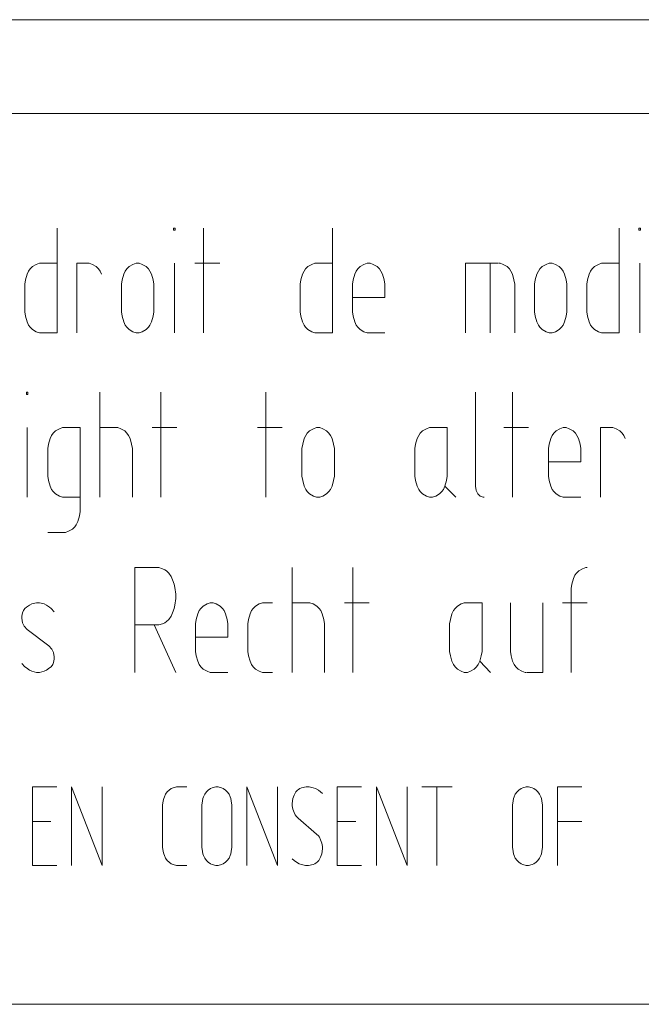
# Model space of a CAD drawing. Header units: millimetres. Extents: x 3 to 207, y 3 to 294.
# Tile 3 of 61: x 29 to 40, y 3 to 22. Entities that reach past the tile are written whole.
import ezdxf

# ---------------------------------------------------------------- set-up
doc = ezdxf.new("R2010")
doc.units = ezdxf.units.MM
doc.layers.add('1', color=7, linetype='CONTINUOUS', true_color=0xffffff)

msp = doc.modelspace()

# ---------------------------------------------------------------- linework, layer by layer
at = {"layer": '1', "color": 172, "linetype": 'Continuous', "lineweight": 18}
for p, q in [((5.014844, 21.793278), (30.014847, 21.793278)), ((30.014847, 21.793278), (59.014843, 21.793278))]:
    msp.add_line(p, q, dxfattribs=at)
at = {"layer": '1', "color": 7, "linetype": 'Continuous', "lineweight": 18}
for p, q in [((3, 20.000221), (207, 20.000221)), ((105, 3), (3, 3))]:
    msp.add_line(p, q, dxfattribs=at)
at = {"layer": '1', "color": 7, "linetype": 'Continuous', "lineweight": 13}
for p, q in [((29.292652, 15.817265), (29.292652, 17.817265)), ((31.517181, 17.77516), (31.517181, 17.817265)), ((31.517181, 17.817265), (31.546654, 17.817265)), ((31.546654, 17.77516), (31.517181, 17.77516)), ((31.546654, 17.817265), (31.546654, 17.77516)), ((32.086758, 15.817265), (32.086758, 17.817265)), ((34.552235, 15.817265), (34.552235, 17.817265)), ((40.023285, 15.817265), (40.023285, 17.817265)), ((40.401283, 17.77516), (40.401283, 17.817265)), ((40.401283, 17.817265), (40.430759, 17.817265)), ((40.430759, 17.77516), (40.401283, 17.77516)), ((40.430759, 17.817265), (40.430759, 17.77516)), ((28.89476, 17.122528), (28.821074, 17.080421)), ((28.953707, 17.143581), (28.89476, 17.122528)), ((28.983181, 17.143581), (28.953707, 17.143581)), ((29.292652, 17.143581), (28.983181, 17.143581)), ((29.670652, 15.817265), (29.670652, 17.143581)), ((29.670652, 17.143581), (29.876968, 17.143581)), ((29.876968, 17.143581), (29.906441, 17.143581)), ((29.906441, 17.143581), (29.965389, 17.122528)), ((29.965389, 17.122528), (30.039074, 17.080421)), ((30.741285, 17.122528), (30.667599, 17.080421)), ((30.800232, 17.143581), (30.741285, 17.122528)), ((30.829706, 17.143581), (30.800232, 17.143581)), ((30.859179, 17.143581), (30.829706, 17.143581)), ((30.918127, 17.122528), (30.859179, 17.143581)), ((30.991812, 17.080421), (30.918127, 17.122528)), ((31.531916, 15.817265), (31.531916, 17.143581)), ((32.396233, 17.143581), (31.924654, 17.143581)), ((34.154339, 17.122528), (34.08065, 17.080421)), ((34.213284, 17.143581), (34.154339, 17.122528)), ((34.24276, 17.143581), (34.213284, 17.143581)), ((34.552235, 17.143581), (34.24276, 17.143581)), ((35.151283, 17.122528), (35.077602, 17.080421)), ((35.210232, 17.143581), (35.151283, 17.122528)), ((35.239704, 17.143581), (35.210232, 17.143581)), ((35.26918, 17.143581), (35.239704, 17.143581)), ((35.328125, 17.122528), (35.26918, 17.143581)), ((35.401814, 17.080421), (35.328125, 17.122528)), ((37.705181, 17.143581), (37.086235, 17.143581)), ((37.086235, 17.143581), (37.086235, 15.817265)), ((37.557812, 17.143581), (37.557812, 15.817265)), ((37.74939, 17.143581), (37.719917, 17.143581)), ((37.808338, 17.122528), (37.74939, 17.143581)), ((37.882023, 17.080421), (37.808338, 17.122528)), ((38.628441, 17.122528), (38.55476, 17.080421)), ((38.687389, 17.143581), (38.628441, 17.122528)), ((38.716862, 17.143581), (38.687389, 17.143581)), ((38.746338, 17.143581), (38.716862, 17.143581)), ((38.805283, 17.122528), (38.746338, 17.143581)), ((38.878971, 17.080421), (38.805283, 17.122528)), ((39.625393, 17.122528), (39.551704, 17.080421)), ((39.684338, 17.143581), (39.625393, 17.122528)), ((39.713814, 17.143581), (39.684338, 17.143581)), ((40.023285, 17.143581), (39.713814, 17.143581)), ((40.416023, 15.817265), (40.416023, 17.143581)), ((28.717916, 16.933054), (28.688444, 16.827791)), ((28.747391, 16.996212), (28.717916, 16.933054)), ((28.776865, 17.038317), (28.747391, 16.996212)), ((28.821074, 17.080421), (28.776865, 17.038317)), ((30.039074, 17.080421), (30.083284, 17.038317)), ((30.083284, 17.038317), (30.112761, 16.996212)), ((30.112761, 16.996212), (30.142233, 16.933054)), ((30.564444, 16.933054), (30.534969, 16.827791)), ((30.593916, 16.996212), (30.564444, 16.933054)), ((30.62339, 17.038317), (30.593916, 16.996212)), ((30.667599, 17.080421), (30.62339, 17.038317)), ((31.036022, 17.038317), (30.991812, 17.080421)), ((31.065495, 16.996212), (31.036022, 17.038317)), ((31.094969, 16.933054), (31.065495, 16.996212)), ((31.124443, 16.827791), (31.094969, 16.933054)), ((33.977497, 16.933054), (33.948021, 16.827791)), ((34.006969, 16.996212), (33.977497, 16.933054)), ((34.036442, 17.038317), (34.006969, 16.996212)), ((34.08065, 17.080421), (34.036442, 17.038317)), ((34.974442, 16.933054), (34.944969, 16.827791)), ((35.003918, 16.996212), (34.974442, 16.933054)), ((35.03339, 17.038317), (35.003918, 16.996212)), ((35.077602, 17.080421), (35.03339, 17.038317)), ((35.446022, 17.038317), (35.401814, 17.080421)), ((35.475494, 16.996212), (35.446022, 17.038317)), ((35.504967, 16.933054), (35.475494, 16.996212)), ((35.534443, 16.827791), (35.504967, 16.933054)), ((37.926231, 17.038317), (37.882023, 17.080421)), ((37.955704, 16.996212), (37.926231, 17.038317)), ((37.98518, 16.933054), (37.955704, 16.996212)), ((38.014652, 16.827791), (37.98518, 16.933054)), ((38.451599, 16.933054), (38.422127, 16.827791)), ((38.481075, 16.996212), (38.451599, 16.933054)), ((38.510548, 17.038317), (38.481075, 16.996212)), ((38.55476, 17.080421), (38.510548, 17.038317)), ((38.92318, 17.038317), (38.878971, 17.080421)), ((38.952656, 16.996212), (38.92318, 17.038317)), ((38.982128, 16.933054), (38.952656, 16.996212)), ((39.0116, 16.827791), (38.982128, 16.933054)), ((39.448551, 16.933054), (39.419075, 16.827791)), ((39.478024, 16.996212), (39.448551, 16.933054)), ((39.507496, 17.038317), (39.478024, 16.996212)), ((39.551704, 17.080421), (39.507496, 17.038317)), ((28.688444, 16.827791), (28.673706, 16.74358)), ((28.673706, 16.74358), (28.673706, 16.701475)), ((30.534969, 16.827791), (30.520231, 16.74358)), ((30.520231, 16.74358), (30.520231, 16.701475)), ((31.139181, 16.74358), (31.124443, 16.827791)), ((31.139181, 16.701475), (31.139181, 16.74358)), ((33.948021, 16.827791), (33.933285, 16.74358)), ((33.933285, 16.74358), (33.933285, 16.701475)), ((34.944969, 16.827791), (34.930233, 16.74358)), ((34.930233, 16.74358), (34.930233, 16.701475)), ((35.549179, 16.74358), (35.534443, 16.827791)), ((35.549179, 16.701475), (35.549179, 16.74358)), ((38.029392, 16.74358), (38.014652, 16.827791)), ((38.029392, 16.701475), (38.029392, 16.74358)), ((38.422127, 16.827791), (38.407391, 16.74358)), ((38.407391, 16.74358), (38.407391, 16.701475)), ((39.026337, 16.74358), (39.0116, 16.827791)), ((39.026337, 16.701475), (39.026337, 16.74358)), ((39.419075, 16.827791), (39.404339, 16.74358)), ((39.404339, 16.74358), (39.404339, 16.701475)), ((28.673706, 16.701475), (28.673706, 16.259369)), ((30.520231, 16.701475), (30.520231, 16.259369)), ((31.139181, 16.259369), (31.139181, 16.701475)), ((33.933285, 16.701475), (33.933285, 16.259369)), ((34.930233, 16.701475), (34.930233, 16.259369)), ((35.549179, 16.49095), (35.549179, 16.701475)), ((38.029392, 15.817265), (38.029392, 16.701475)), ((38.407391, 16.701475), (38.407391, 16.259369)), ((39.026337, 16.259369), (39.026337, 16.701475)), ((39.404339, 16.701475), (39.404339, 16.259369)), ((34.930233, 16.49095), (35.549179, 16.49095)), ((28.673706, 16.259369), (28.673706, 16.217264)), ((28.673706, 16.217264), (28.688444, 16.133055)), ((30.520231, 16.259369), (30.520231, 16.217264)), ((30.520231, 16.217264), (30.534969, 16.133055)), ((31.124443, 16.133055), (31.139181, 16.217264)), ((31.139181, 16.217264), (31.139181, 16.259369)), ((33.933285, 16.259369), (33.933285, 16.217264)), ((33.933285, 16.217264), (33.948021, 16.133055)), ((34.930233, 16.259369), (34.930233, 16.217264)), ((34.930233, 16.217264), (34.944969, 16.133055)), ((38.407391, 16.259369), (38.407391, 16.217264)), ((38.407391, 16.217264), (38.422127, 16.133055)), ((39.0116, 16.133055), (39.026337, 16.217264)), ((39.026337, 16.217264), (39.026337, 16.259369)), ((39.404339, 16.259369), (39.404339, 16.217264)), ((39.404339, 16.217264), (39.419075, 16.133055)), ((28.688444, 16.133055), (28.717916, 16.02779)), ((28.717916, 16.02779), (28.747391, 15.964633)), ((30.534969, 16.133055), (30.564444, 16.02779)), ((30.564444, 16.02779), (30.593916, 15.964633)), ((31.065495, 15.964633), (31.094969, 16.02779)), ((31.094969, 16.02779), (31.124443, 16.133055)), ((33.948021, 16.133055), (33.977497, 16.02779)), ((33.977497, 16.02779), (34.006969, 15.964633)), ((34.944969, 16.133055), (34.974442, 16.02779)), ((34.974442, 16.02779), (35.003918, 15.964633)), ((38.422127, 16.133055), (38.451599, 16.02779)), ((38.451599, 16.02779), (38.481075, 15.964633)), ((38.952656, 15.964633), (38.982128, 16.02779)), ((38.982128, 16.02779), (39.0116, 16.133055)), ((39.419075, 16.133055), (39.448551, 16.02779)), ((39.448551, 16.02779), (39.478024, 15.964633)), ((28.747391, 15.964633), (28.776865, 15.922527)), ((28.776865, 15.922527), (28.821074, 15.880423)), ((28.821074, 15.880423), (28.89476, 15.838317)), ((28.89476, 15.838317), (28.953707, 15.817265)), ((28.953707, 15.817265), (28.983181, 15.817265)), ((28.983181, 15.817265), (29.292652, 15.817265)), ((30.593916, 15.964633), (30.62339, 15.922527)), ((30.62339, 15.922527), (30.667599, 15.880423)), ((30.667599, 15.880423), (30.741285, 15.838317)), ((30.741285, 15.838317), (30.800232, 15.817265)), ((30.800232, 15.817265), (30.829706, 15.817265)), ((30.829706, 15.817265), (30.859179, 15.817265)), ((30.859179, 15.817265), (30.918127, 15.838317)), ((30.918127, 15.838317), (30.991812, 15.880423)), ((30.991812, 15.880423), (31.036022, 15.922527)), ((31.036022, 15.922527), (31.065495, 15.964633)), ((34.006969, 15.964633), (34.036442, 15.922527)), ((34.036442, 15.922527), (34.08065, 15.880423)), ((34.08065, 15.880423), (34.154339, 15.838317)), ((34.154339, 15.838317), (34.213284, 15.817265)), ((34.213284, 15.817265), (34.24276, 15.817265)), ((34.24276, 15.817265), (34.552235, 15.817265)), ((35.003918, 15.964633), (35.03339, 15.922527)), ((35.03339, 15.922527), (35.077602, 15.880423)), ((35.077602, 15.880423), (35.151283, 15.838317)), ((35.151283, 15.838317), (35.210232, 15.817265)), ((35.210232, 15.817265), (35.239704, 15.817265)), ((35.239704, 15.817265), (35.549179, 15.817265)), ((38.481075, 15.964633), (38.510548, 15.922527)), ((38.510548, 15.922527), (38.55476, 15.880423)), ((38.55476, 15.880423), (38.628441, 15.838317)), ((38.628441, 15.838317), (38.687389, 15.817265)), ((38.687389, 15.817265), (38.716862, 15.817265)), ((38.716862, 15.817265), (38.746338, 15.817265)), ((38.746338, 15.817265), (38.805283, 15.838317)), ((38.805283, 15.838317), (38.878971, 15.880423)), ((38.878971, 15.880423), (38.92318, 15.922527)), ((38.92318, 15.922527), (38.952656, 15.964633)), ((39.478024, 15.964633), (39.507496, 15.922527)), ((39.507496, 15.922527), (39.551704, 15.880423)), ((39.551704, 15.880423), (39.625393, 15.838317)), ((39.625393, 15.838317), (39.684338, 15.817265)), ((39.684338, 15.817265), (39.713814, 15.817265)), ((39.713814, 15.817265), (40.023285, 15.817265)), ((28.706627, 14.638854), (28.706627, 14.680959)), ((28.706627, 14.680959), (28.736099, 14.680959)), ((28.736099, 14.680959), (28.736099, 14.638854)), ((30.111046, 14.680959), (30.111046, 12.680959)), ((31.2701, 12.680959), (31.2701, 14.680959)), ((33.278732, 12.680959), (33.278732, 14.680959)), ((37.281258, 14.680959), (37.281258, 12.912538)), ((37.983467, 12.680959), (37.983467, 14.680959)), ((28.736099, 14.638854), (28.706627, 14.638854)), ((28.721365, 12.680959), (28.721365, 14.007275)), ((29.217258, 13.902011), (29.261469, 13.944116)), ((29.261469, 13.944116), (29.335154, 13.986221)), ((29.335154, 13.986221), (29.3941, 14.007275)), ((29.3941, 14.007275), (29.423574, 14.007275)), ((29.423574, 14.007275), (29.733047, 14.007275)), ((29.733047, 14.007275), (29.733047, 12.44938)), ((30.420521, 14.007275), (30.111046, 14.007275)), ((30.449995, 14.007275), (30.420521, 14.007275)), ((30.508942, 13.986221), (30.449995, 14.007275)), ((30.582628, 13.944116), (30.508942, 13.986221)), ((30.626837, 13.902011), (30.582628, 13.944116)), ((31.579575, 14.007275), (31.107996, 14.007275)), ((33.588207, 14.007275), (33.116627, 14.007275)), ((34.113575, 13.944116), (34.069363, 13.902011)), ((34.18726, 13.986221), (34.113575, 13.944116)), ((34.246204, 14.007275), (34.18726, 13.986221)), ((34.275681, 14.007275), (34.246204, 14.007275)), ((34.305153, 14.007275), (34.275681, 14.007275)), ((34.364101, 13.986221), (34.305153, 14.007275)), ((34.437786, 13.944116), (34.364101, 13.986221)), ((34.481995, 13.902011), (34.437786, 13.944116)), ((36.269577, 13.944116), (36.225365, 13.902011)), ((36.343258, 13.986221), (36.269577, 13.944116)), ((36.402206, 14.007275), (36.343258, 13.986221)), ((36.431679, 14.007275), (36.402206, 14.007275)), ((36.741154, 14.007275), (36.431679, 14.007275)), ((36.741154, 13.123064), (36.741154, 14.007275)), ((38.292942, 14.007275), (37.821365, 14.007275)), ((38.81831, 13.944116), (38.774101, 13.902011)), ((38.891994, 13.986221), (38.81831, 13.944116)), ((38.950943, 14.007275), (38.891994, 13.986221)), ((38.980415, 14.007275), (38.950943, 14.007275)), ((39.009888, 14.007275), (38.980415, 14.007275)), ((39.068836, 13.986221), (39.009888, 14.007275)), ((39.142521, 13.944116), (39.068836, 13.986221)), ((39.186733, 13.902011), (39.142521, 13.944116)), ((39.667889, 12.680959), (39.667889, 14.007275)), ((39.667889, 14.007275), (39.874207, 14.007275)), ((39.874207, 14.007275), (39.903679, 14.007275)), ((39.903679, 14.007275), (39.962627, 13.986221)), ((39.962627, 13.986221), (40.036312, 13.944116)), ((40.036312, 13.944116), (40.080521, 13.902011)), ((29.128838, 13.691485), (29.158312, 13.796747)), ((29.158312, 13.796747), (29.187786, 13.859906)), ((29.187786, 13.859906), (29.217258, 13.902011)), ((30.656311, 13.859906), (30.626837, 13.902011)), ((30.685783, 13.796747), (30.656311, 13.859906)), ((30.715258, 13.691485), (30.685783, 13.796747)), ((34.010418, 13.796747), (33.980942, 13.691485)), ((34.03989, 13.859906), (34.010418, 13.796747)), ((34.069363, 13.902011), (34.03989, 13.859906)), ((34.511467, 13.859906), (34.481995, 13.902011)), ((34.540943, 13.796747), (34.511467, 13.859906)), ((34.570415, 13.691485), (34.540943, 13.796747)), ((36.166416, 13.796747), (36.136944, 13.691485)), ((36.195889, 13.859906), (36.166416, 13.796747)), ((36.225365, 13.902011), (36.195889, 13.859906)), ((38.715153, 13.796747), (38.68568, 13.691485)), ((38.744625, 13.859906), (38.715153, 13.796747)), ((38.774101, 13.902011), (38.744625, 13.859906)), ((39.216206, 13.859906), (39.186733, 13.902011)), ((39.245682, 13.796747), (39.216206, 13.859906)), ((39.275154, 13.691485), (39.245682, 13.796747)), ((40.080521, 13.902011), (40.109993, 13.859906)), ((40.109993, 13.859906), (40.139469, 13.796747)), ((29.1141, 13.607274), (29.128838, 13.691485)), ((29.1141, 13.565168), (29.1141, 13.607274)), ((29.1141, 13.123064), (29.1141, 13.565168)), ((30.729996, 13.607274), (30.715258, 13.691485)), ((30.729996, 13.565168), (30.729996, 13.607274)), ((30.729996, 12.680959), (30.729996, 13.565168)), ((33.980942, 13.691485), (33.966206, 13.607274)), ((33.966206, 13.607274), (33.966206, 13.565168)), ((33.966206, 13.565168), (33.966206, 13.123064)), ((34.585155, 13.607274), (34.570415, 13.691485)), ((34.585155, 13.565168), (34.585155, 13.607274)), ((34.585155, 13.123064), (34.585155, 13.565168)), ((36.136944, 13.691485), (36.122204, 13.607274)), ((36.122204, 13.607274), (36.122204, 13.565168)), ((36.122204, 13.565168), (36.122204, 13.123064)), ((38.68568, 13.691485), (38.670944, 13.607274)), ((38.670944, 13.607274), (38.670944, 13.565168)), ((38.670944, 13.565168), (38.670944, 13.123064)), ((39.28989, 13.607274), (39.275154, 13.691485)), ((39.28989, 13.565168), (39.28989, 13.607274)), ((39.28989, 13.354643), (39.28989, 13.565168)), ((38.670944, 13.354643), (39.28989, 13.354643)), ((29.1141, 13.080957), (29.1141, 13.123064)), ((29.128838, 12.996749), (29.1141, 13.080957)), ((29.158312, 12.891485), (29.128838, 12.996749)), ((33.966206, 13.123064), (33.966206, 13.080957)), ((33.966206, 13.080957), (33.980942, 12.996749)), ((33.980942, 12.996749), (34.010418, 12.891485)), ((34.540943, 12.891485), (34.570415, 12.996749)), ((34.570415, 12.996749), (34.585155, 13.080957)), ((34.585155, 13.080957), (34.585155, 13.123064)), ((36.122204, 13.123064), (36.122204, 13.080957)), ((36.122204, 13.080957), (36.136944, 12.996749)), ((36.136944, 12.996749), (36.166416, 12.891485)), ((36.696941, 12.891485), (36.726418, 12.996749)), ((36.726418, 12.996749), (36.741154, 13.080957)), ((36.741154, 13.080957), (36.741154, 13.123064)), ((38.670944, 13.123064), (38.670944, 13.080957)), ((38.670944, 13.080957), (38.68568, 12.996749)), ((38.68568, 12.996749), (38.715153, 12.891485)), ((29.187786, 12.828327), (29.158312, 12.891485)), ((29.217258, 12.786222), (29.187786, 12.828327)), ((29.261469, 12.744117), (29.217258, 12.786222)), ((34.010418, 12.891485), (34.03989, 12.828327)), ((34.03989, 12.828327), (34.069363, 12.786222)), ((34.069363, 12.786222), (34.113575, 12.744117)), ((34.437786, 12.744117), (34.481995, 12.786222)), ((34.481995, 12.786222), (34.511467, 12.828327)), ((34.511467, 12.828327), (34.540943, 12.891485)), ((36.166416, 12.891485), (36.195889, 12.828327)), ((36.195889, 12.828327), (36.225365, 12.786222)), ((36.225365, 12.786222), (36.269577, 12.744117)), ((36.593784, 12.744117), (36.637997, 12.786222)), ((36.637997, 12.786222), (36.667469, 12.828327)), ((36.667469, 12.828327), (36.696941, 12.891485)), ((36.696941, 12.891485), (36.903259, 12.680959)), ((37.281258, 12.912538), (37.281258, 12.891485)), ((37.281258, 12.891485), (37.295998, 12.807274)), ((37.295998, 12.807274), (37.32547, 12.744117)), ((38.715153, 12.891485), (38.744625, 12.828327)), ((38.744625, 12.828327), (38.774101, 12.786222)), ((38.774101, 12.786222), (38.81831, 12.744117)), ((29.335154, 12.70201), (29.261469, 12.744117)), ((29.3941, 12.680959), (29.335154, 12.70201)), ((29.423574, 12.680959), (29.3941, 12.680959)), ((29.733047, 12.680959), (29.423574, 12.680959)), ((34.113575, 12.744117), (34.18726, 12.70201)), ((34.18726, 12.70201), (34.246204, 12.680959)), ((34.246204, 12.680959), (34.275681, 12.680959)), ((34.275681, 12.680959), (34.305153, 12.680959)), ((34.305153, 12.680959), (34.364101, 12.70201)), ((34.364101, 12.70201), (34.437786, 12.744117)), ((36.269577, 12.744117), (36.343258, 12.70201)), ((36.343258, 12.70201), (36.402206, 12.680959)), ((36.402206, 12.680959), (36.431679, 12.680959)), ((36.431679, 12.680959), (36.461151, 12.680959)), ((36.461151, 12.680959), (36.5201, 12.70201)), ((36.5201, 12.70201), (36.593784, 12.744117)), ((37.32547, 12.744117), (37.369678, 12.70201)), ((37.369678, 12.70201), (37.428627, 12.680959)), ((37.428627, 12.680959), (37.443363, 12.680959)), ((38.81831, 12.744117), (38.891994, 12.70201)), ((38.891994, 12.70201), (38.950943, 12.680959)), ((38.950943, 12.680959), (38.980415, 12.680959)), ((38.980415, 12.680959), (39.28989, 12.680959)), ((29.733047, 12.407274), (29.718311, 12.323064)), ((29.733047, 12.44938), (29.733047, 12.407274)), ((29.688837, 12.217801), (29.659363, 12.154642)), ((29.718311, 12.323064), (29.688837, 12.217801)), ((29.511995, 12.028327), (29.453049, 12.007274)), ((29.585678, 12.070432), (29.511995, 12.028327)), ((29.62989, 12.112537), (29.585678, 12.070432)), ((29.659363, 12.154642), (29.62989, 12.112537)), ((29.423574, 12.007274), (29.1141, 12.007274)), ((29.453049, 12.007274), (29.423574, 12.007274)), ((31.23189, 11.336029), (30.775049, 11.336029)), ((30.775049, 11.336029), (30.775049, 9.33603)), ((31.305576, 11.314978), (31.23189, 11.336029)), ((31.349785, 11.293924), (31.305576, 11.314978)), ((31.379259, 11.272872), (31.349785, 11.293924)), ((33.780628, 11.336029), (33.780628, 9.33603)), ((34.939678, 9.33603), (34.939678, 11.336029)), ((39.251678, 11.272872), (39.325367, 11.314978)), ((39.325367, 11.314978), (39.384312, 11.336029)), ((39.384312, 11.336029), (39.413788, 11.336029)), ((31.423471, 11.230767), (31.379259, 11.272872)), ((31.46768, 11.167609), (31.423471, 11.230767)), ((31.497154, 11.10445), (31.46768, 11.167609)), ((31.526627, 11.020241), (31.497154, 11.10445)), ((39.119049, 11.020241), (39.148525, 11.125504)), ((39.148525, 11.125504), (39.177998, 11.188661)), ((39.177998, 11.188661), (39.20747, 11.230767)), ((39.20747, 11.230767), (39.251678, 11.272872)), ((31.541365, 10.957082), (31.526627, 11.020241)), ((31.556101, 10.830767), (31.541365, 10.957082)), ((39.104313, 10.93603), (39.119049, 11.020241)), ((39.104313, 10.893925), (39.104313, 10.93603)), ((31.541365, 10.62024), (31.556101, 10.746556)), ((31.556101, 10.788662), (31.556101, 10.830767)), ((31.556101, 10.746556), (31.556101, 10.788662)), ((39.104313, 9.33603), (39.104313, 10.893925)), ((28.677998, 10.557083), (28.648523, 10.514977)), ((28.70747, 10.578135), (28.677998, 10.557083)), ((28.766418, 10.62024), (28.70747, 10.578135)), ((28.810627, 10.641294), (28.766418, 10.62024)), ((28.899048, 10.662346), (28.810627, 10.641294)), ((28.957996, 10.662346), (28.899048, 10.662346)), ((29.046417, 10.641294), (28.957996, 10.662346)), ((29.090628, 10.62024), (29.046417, 10.641294)), ((29.149576, 10.578135), (29.090628, 10.62024)), ((29.179049, 10.557083), (29.149576, 10.578135)), ((29.237997, 10.493924), (29.179049, 10.557083)), ((31.497154, 10.472872), (31.526627, 10.557083)), ((31.526627, 10.557083), (31.541365, 10.62024)), ((32.037258, 10.557083), (32.007786, 10.514977)), ((32.08147, 10.599188), (32.037258, 10.557083)), ((32.155155, 10.641294), (32.08147, 10.599188)), ((32.214104, 10.662346), (32.155155, 10.641294)), ((32.243576, 10.662346), (32.214104, 10.662346)), ((32.273048, 10.662346), (32.243576, 10.662346)), ((32.331997, 10.641294), (32.273048, 10.662346)), ((32.405682, 10.599188), (32.331997, 10.641294)), ((32.44989, 10.557083), (32.405682, 10.599188)), ((32.479366, 10.514977), (32.44989, 10.557083)), ((33.034206, 10.557083), (33.004734, 10.514977)), ((33.078419, 10.599188), (33.034206, 10.557083)), ((33.152103, 10.641294), (33.078419, 10.599188)), ((33.211048, 10.662346), (33.152103, 10.641294)), ((33.240524, 10.662346), (33.211048, 10.662346)), ((33.40263, 10.662346), (33.240524, 10.662346)), ((34.090099, 10.662346), (33.780628, 10.662346)), ((34.119576, 10.662346), (34.090099, 10.662346)), ((34.17852, 10.641294), (34.119576, 10.662346)), ((34.252209, 10.599188), (34.17852, 10.641294)), ((34.296417, 10.557083), (34.252209, 10.599188)), ((34.32589, 10.514977), (34.296417, 10.557083)), ((35.249153, 10.662346), (34.777576, 10.662346)), ((36.889366, 10.557083), (36.85989, 10.514977)), ((36.933575, 10.599188), (36.889366, 10.557083)), ((37.007259, 10.641294), (36.933575, 10.599188)), ((37.066208, 10.662346), (37.007259, 10.641294)), ((37.09568, 10.662346), (37.066208, 10.662346)), ((37.405155, 10.662346), (37.09568, 10.662346)), ((37.405155, 9.778135), (37.405155, 10.662346)), ((37.945259, 10.662346), (37.945259, 9.778135)), ((38.564209, 9.33603), (38.564209, 10.662346)), ((38.942207, 10.662346), (39.413788, 10.662346)), ((28.633785, 10.472872), (28.619049, 10.409715)), ((28.619049, 10.409715), (28.619049, 10.367609)), ((28.619049, 10.367609), (28.633785, 10.283399)), ((28.648523, 10.514977), (28.633785, 10.472872)), ((31.379259, 10.304451), (31.423471, 10.346556)), ((31.423471, 10.346556), (31.46768, 10.409715)), ((31.46768, 10.409715), (31.497154, 10.472872)), ((31.948839, 10.346556), (31.934101, 10.262345)), ((31.978313, 10.451819), (31.948839, 10.346556)), ((32.007786, 10.514977), (31.978313, 10.451819)), ((32.508839, 10.451819), (32.479366, 10.514977)), ((32.538311, 10.346556), (32.508839, 10.451819)), ((32.553051, 10.262345), (32.538311, 10.346556)), ((32.945786, 10.346556), (32.931049, 10.262345)), ((32.975258, 10.451819), (32.945786, 10.346556)), ((33.004734, 10.514977), (32.975258, 10.451819)), ((34.355366, 10.451819), (34.32589, 10.514977)), ((34.384838, 10.346556), (34.355366, 10.451819)), ((34.399574, 10.262345), (34.384838, 10.346556)), ((36.800945, 10.346556), (36.786209, 10.262345)), ((36.830418, 10.451819), (36.800945, 10.346556)), ((36.85989, 10.514977), (36.830418, 10.451819)), ((28.633785, 10.283399), (28.66326, 10.220241)), ((28.66326, 10.220241), (28.722206, 10.157083)), ((28.722206, 10.157083), (29.134838, 9.841293)), ((30.775049, 10.241293), (31.23189, 10.241293)), ((31.143469, 10.241293), (31.556101, 9.33603)), ((31.23189, 10.241293), (31.305576, 10.262345)), ((31.305576, 10.262345), (31.349785, 10.283399)), ((31.349785, 10.283399), (31.379259, 10.304451)), ((31.934101, 10.262345), (31.934101, 10.220241)), ((31.934101, 10.220241), (31.934101, 9.778135)), ((32.553051, 10.220241), (32.553051, 10.262345)), ((32.553051, 10.009714), (32.553051, 10.220241)), ((32.931049, 10.262345), (32.931049, 10.220241)), ((32.931049, 10.220241), (32.931049, 9.778135)), ((34.399574, 10.220241), (34.399574, 10.262345)), ((34.399574, 9.33603), (34.399574, 10.220241)), ((36.786209, 10.262345), (36.786209, 10.220241)), ((36.786209, 10.220241), (36.786209, 9.778135)), ((31.934101, 10.009714), (32.553051, 10.009714)), ((29.134838, 9.841293), (29.193785, 9.778135)), ((29.193785, 9.778135), (29.223259, 9.714977)), ((31.934101, 9.778135), (31.934101, 9.73603)), ((32.931049, 9.778135), (32.931049, 9.73603)), ((36.786209, 9.778135), (36.786209, 9.73603)), ((37.405155, 9.73603), (37.405155, 9.778135)), ((37.945259, 9.778135), (37.945259, 9.73603)), ((29.223259, 9.714977), (29.237997, 9.630767)), ((29.237997, 9.588662), (29.223259, 9.525503)), ((29.237997, 9.630767), (29.237997, 9.588662)), ((31.934101, 9.73603), (31.948839, 9.651819)), ((31.948839, 9.651819), (31.978313, 9.546556)), ((32.931049, 9.73603), (32.945786, 9.651819)), ((32.945786, 9.651819), (32.975258, 9.546556)), ((36.786209, 9.73603), (36.800945, 9.651819)), ((36.800945, 9.651819), (36.830418, 9.546556)), ((37.360943, 9.546556), (37.390415, 9.651819)), ((37.390415, 9.651819), (37.405155, 9.73603)), ((37.945259, 9.73603), (37.959995, 9.651819)), ((37.959995, 9.651819), (37.989471, 9.546556)), ((28.677998, 9.441293), (28.619049, 9.504451)), ((28.70747, 9.42024), (28.677998, 9.441293)), ((28.766418, 9.378136), (28.70747, 9.42024)), ((29.149576, 9.42024), (29.090628, 9.378136)), ((29.179049, 9.441293), (29.149576, 9.42024)), ((29.208523, 9.483398), (29.179049, 9.441293)), ((29.223259, 9.525503), (29.208523, 9.483398)), ((31.978313, 9.546556), (32.007786, 9.483398)), ((32.007786, 9.483398), (32.037258, 9.441293)), ((32.037258, 9.441293), (32.08147, 9.399188)), ((32.08147, 9.399188), (32.155155, 9.357082)), ((32.975258, 9.546556), (33.004734, 9.483398)), ((33.004734, 9.483398), (33.034206, 9.441293)), ((33.034206, 9.441293), (33.078419, 9.399188)), ((33.078419, 9.399188), (33.152103, 9.357082)), ((36.830418, 9.546556), (36.85989, 9.483398)), ((36.85989, 9.483398), (36.889366, 9.441293)), ((36.889366, 9.441293), (36.933575, 9.399188)), ((36.933575, 9.399188), (37.007259, 9.357082)), ((37.184101, 9.357082), (37.257786, 9.399188)), ((37.257786, 9.399188), (37.301994, 9.441293)), ((37.301994, 9.441293), (37.33147, 9.483398)), ((37.33147, 9.483398), (37.360943, 9.546556)), ((37.360943, 9.546556), (37.567257, 9.33603)), ((37.989471, 9.546556), (38.018944, 9.483398)), ((38.018944, 9.483398), (38.048416, 9.441293)), ((38.048416, 9.441293), (38.092628, 9.399188)), ((38.092628, 9.399188), (38.166313, 9.357082)), ((28.810627, 9.357082), (28.766418, 9.378136)), ((28.899048, 9.33603), (28.810627, 9.357082)), ((28.957996, 9.33603), (28.899048, 9.33603)), ((29.046417, 9.357082), (28.957996, 9.33603)), ((29.090628, 9.378136), (29.046417, 9.357082)), ((32.155155, 9.357082), (32.214104, 9.33603)), ((32.214104, 9.33603), (32.243576, 9.33603)), ((32.243576, 9.33603), (32.553051, 9.33603)), ((33.152103, 9.357082), (33.211048, 9.33603)), ((33.211048, 9.33603), (33.240524, 9.33603)), ((33.240524, 9.33603), (33.40263, 9.33603)), ((37.007259, 9.357082), (37.066208, 9.33603)), ((37.066208, 9.33603), (37.09568, 9.33603)), ((37.09568, 9.33603), (37.125153, 9.33603)), ((37.125153, 9.33603), (37.184101, 9.357082)), ((38.166313, 9.357082), (38.225258, 9.33603)), ((38.225258, 9.33603), (38.254734, 9.33603)), ((38.26947, 9.33603), (38.564209, 9.33603)), ((29.28517, 7.150187), (28.820961, 7.150187)), ((28.820961, 7.150187), (28.820961, 5.650187)), ((30.154461, 5.650187), (29.568668, 7.150187)), ((29.568668, 7.150187), (29.568668, 5.650187)), ((30.154461, 7.150187), (30.154461, 5.650187)), ((31.506197, 7.134398), (31.572514, 7.150187)), ((31.572514, 7.150187), (31.594618, 7.150187)), ((31.594618, 7.150187), (31.77146, 7.150187)), ((32.320221, 7.150187), (32.253906, 7.134398)), ((32.342327, 7.150187), (32.320221, 7.150187)), ((32.364433, 7.150187), (32.342327, 7.150187)), ((32.430748, 7.134398), (32.364433, 7.150187)), ((33.498985, 5.650187), (32.913197, 7.150187)), ((32.913197, 7.150187), (32.913197, 5.650187)), ((33.498985, 7.150187), (33.498985, 5.650187)), ((34.047749, 7.150187), (33.959328, 7.134398)), ((34.103012, 7.150187), (34.047749, 7.150187)), ((34.180382, 7.134398), (34.103012, 7.150187)), ((35.104935, 7.150187), (34.640724, 7.150187)), ((34.640724, 7.150187), (34.640724, 5.650187)), ((35.97422, 5.650187), (35.388432, 7.150187)), ((35.388432, 7.150187), (35.388432, 5.650187)), ((35.97422, 7.150187), (35.97422, 5.650187)), ((36.257725, 7.150187), (36.832458, 7.150187)), ((36.54509, 5.650187), (36.54509, 7.150187)), ((38.250511, 7.150187), (38.184196, 7.134398)), ((38.272617, 7.150187), (38.250511, 7.150187)), ((38.294724, 7.150187), (38.272617, 7.150187)), ((38.361038, 7.134398), (38.294724, 7.150187)), ((39.307697, 7.150187), (38.843487, 7.150187)), ((38.843487, 7.150187), (38.843487, 5.650187)), ((31.329355, 6.929135), (31.340406, 6.960713)), ((31.340406, 6.960713), (31.362513, 7.008082)), ((31.362513, 7.008082), (31.395668, 7.055451)), ((31.395668, 7.055451), (31.428827, 7.087029)), ((31.428827, 7.087029), (31.473038, 7.118608)), ((31.473038, 7.118608), (31.506197, 7.134398)), ((32.088116, 6.960713), (32.077065, 6.929135)), ((32.110222, 7.008082), (32.088116, 6.960713)), ((32.143379, 7.055451), (32.110222, 7.008082)), ((32.176537, 7.087029), (32.143379, 7.055451)), ((32.220749, 7.118608), (32.176537, 7.087029)), ((32.253906, 7.134398), (32.220749, 7.118608)), ((32.463905, 7.118608), (32.430748, 7.134398)), ((32.508118, 7.087029), (32.463905, 7.118608)), ((32.541275, 7.055451), (32.508118, 7.087029)), ((32.574432, 7.008082), (32.541275, 7.055451)), ((32.596539, 6.960713), (32.574432, 7.008082)), ((32.607594, 6.929135), (32.596539, 6.960713)), ((33.804592, 6.960713), (33.793537, 6.929135)), ((33.815643, 6.992292), (33.804592, 6.960713)), ((33.848801, 7.055451), (33.815643, 6.992292)), ((33.881958, 7.087029), (33.848801, 7.055451)), ((33.904064, 7.102818), (33.881958, 7.087029)), ((33.92617, 7.118608), (33.904064, 7.102818)), ((33.959328, 7.134398), (33.92617, 7.118608)), ((34.22459, 7.118608), (34.180382, 7.134398)), ((34.279854, 7.087029), (34.22459, 7.118608)), ((34.324062, 7.055451), (34.279854, 7.087029)), ((34.357224, 7.023871), (34.324062, 7.055451)), ((38.018406, 6.960713), (38.007355, 6.929135)), ((38.040512, 7.008082), (38.018406, 6.960713)), ((38.073669, 7.055451), (38.040512, 7.008082)), ((38.106827, 7.087029), (38.073669, 7.055451)), ((38.151039, 7.118608), (38.106827, 7.087029)), ((38.184196, 7.134398), (38.151039, 7.118608)), ((38.394196, 7.118608), (38.361038, 7.134398)), ((38.438408, 7.087029), (38.394196, 7.118608)), ((38.471565, 7.055451), (38.438408, 7.087029)), ((38.504723, 7.008082), (38.471565, 7.055451)), ((38.526829, 6.960713), (38.504723, 7.008082)), ((38.53788, 6.929135), (38.526829, 6.960713)), ((31.307247, 6.802819), (31.318302, 6.881766)), ((31.307247, 5.997556), (31.307247, 6.802819)), ((31.318302, 6.881766), (31.329355, 6.929135)), ((32.066013, 6.881766), (32.054958, 6.802819)), ((32.054958, 6.802819), (32.054958, 5.997556)), ((32.077065, 6.929135), (32.066013, 6.881766)), ((32.618645, 6.881766), (32.607594, 6.929135)), ((32.629696, 6.802819), (32.618645, 6.881766)), ((32.629696, 5.997556), (32.629696, 6.802819)), ((33.793537, 6.929135), (33.782486, 6.834398)), ((33.782486, 6.834398), (33.782486, 6.787029)), ((33.782486, 6.787029), (33.793537, 6.723871)), ((37.996304, 6.881766), (37.985249, 6.802819)), ((37.985249, 6.802819), (37.985249, 5.997556)), ((38.007355, 6.929135), (37.996304, 6.881766)), ((38.548931, 6.881766), (38.53788, 6.929135)), ((38.559986, 6.802819), (38.548931, 6.881766)), ((38.559986, 5.997556), (38.559986, 6.802819)), ((33.793537, 6.723871), (33.815643, 6.660714)), ((33.815643, 6.660714), (33.837749, 6.613345)), ((33.837749, 6.613345), (33.859856, 6.581767)), ((33.859856, 6.581767), (33.893013, 6.550187)), ((28.820961, 6.487029), (29.174644, 6.487029)), ((33.893013, 6.550187), (34.246696, 6.250187)), ((34.640724, 6.487029), (34.994408, 6.487029)), ((38.843487, 6.487029), (39.307697, 6.487029)), ((34.246696, 6.250187), (34.279854, 6.218608)), ((34.279854, 6.218608), (34.30196, 6.187029)), ((34.30196, 6.187029), (34.324062, 6.139661)), ((34.324062, 6.139661), (34.346172, 6.076503)), ((34.346172, 6.076503), (34.357224, 6.013345)), ((31.318302, 5.918609), (31.307247, 5.997556)), ((31.329355, 5.87124), (31.318302, 5.918609)), ((31.340406, 5.839661), (31.329355, 5.87124)), ((31.362513, 5.792293), (31.340406, 5.839661)), ((32.054958, 5.997556), (32.066013, 5.918609)), ((32.066013, 5.918609), (32.077065, 5.87124)), ((32.077065, 5.87124), (32.088116, 5.839661)), ((32.088116, 5.839661), (32.110222, 5.792293)), ((32.574432, 5.792293), (32.596539, 5.839661)), ((32.596539, 5.839661), (32.607594, 5.87124)), ((32.607594, 5.87124), (32.618645, 5.918609)), ((32.618645, 5.918609), (32.629696, 5.997556)), ((34.335117, 5.839661), (34.324062, 5.808082)), ((34.346172, 5.87124), (34.335117, 5.839661)), ((34.357224, 5.965976), (34.346172, 5.87124)), ((34.357224, 6.013345), (34.357224, 5.965976)), ((37.985249, 5.997556), (37.996304, 5.918609)), ((37.996304, 5.918609), (38.007355, 5.87124)), ((38.007355, 5.87124), (38.018406, 5.839661)), ((38.018406, 5.839661), (38.040512, 5.792293)), ((38.504723, 5.792293), (38.526829, 5.839661)), ((38.526829, 5.839661), (38.53788, 5.87124)), ((38.53788, 5.87124), (38.548931, 5.918609)), ((38.548931, 5.918609), (38.559986, 5.997556)), ((28.820961, 5.650187), (29.28517, 5.650187)), ((31.395668, 5.744924), (31.362513, 5.792293)), ((31.428827, 5.713345), (31.395668, 5.744924)), ((31.473038, 5.681767), (31.428827, 5.713345)), ((31.506197, 5.665977), (31.473038, 5.681767)), ((31.572514, 5.650187), (31.506197, 5.665977)), ((31.594618, 5.650187), (31.572514, 5.650187)), ((31.77146, 5.650187), (31.594618, 5.650187)), ((32.110222, 5.792293), (32.143379, 5.744924)), ((32.143379, 5.744924), (32.176537, 5.713345)), ((32.176537, 5.713345), (32.220749, 5.681767)), ((32.220749, 5.681767), (32.253906, 5.665977)), ((32.253906, 5.665977), (32.320221, 5.650187)), ((32.320221, 5.650187), (32.342327, 5.650187)), ((32.342327, 5.650187), (32.364433, 5.650187)), ((32.364433, 5.650187), (32.430748, 5.665977)), ((32.430748, 5.665977), (32.463905, 5.681767)), ((32.463905, 5.681767), (32.508118, 5.713345)), ((32.508118, 5.713345), (32.541275, 5.744924)), ((32.541275, 5.744924), (32.574432, 5.792293)), ((33.815643, 5.744924), (33.782486, 5.776503)), ((33.859856, 5.713345), (33.815643, 5.744924)), ((33.915115, 5.681767), (33.859856, 5.713345)), ((33.959328, 5.665977), (33.915115, 5.681767)), ((34.036697, 5.650187), (33.959328, 5.665977)), ((34.091957, 5.650187), (34.036697, 5.650187)), ((34.180382, 5.665977), (34.091957, 5.650187)), ((34.213539, 5.681767), (34.180382, 5.665977)), ((34.235641, 5.697556), (34.213539, 5.681767)), ((34.257751, 5.713345), (34.235641, 5.697556)), ((34.290909, 5.744924), (34.257751, 5.713345)), ((34.324062, 5.808082), (34.290909, 5.744924)), ((34.640724, 5.650187), (35.104935, 5.650187)), ((38.040512, 5.792293), (38.073669, 5.744924)), ((38.073669, 5.744924), (38.106827, 5.713345)), ((38.106827, 5.713345), (38.151039, 5.681767)), ((38.151039, 5.681767), (38.184196, 5.665977)), ((38.184196, 5.665977), (38.250511, 5.650187)), ((38.250511, 5.650187), (38.272617, 5.650187)), ((38.272617, 5.650187), (38.294724, 5.650187)), ((38.294724, 5.650187), (38.361038, 5.665977)), ((38.361038, 5.665977), (38.394196, 5.681767)), ((38.394196, 5.681767), (38.438408, 5.713345)), ((38.438408, 5.713345), (38.471565, 5.744924)), ((38.471565, 5.744924), (38.504723, 5.792293))]:
    msp.add_line(p, q, dxfattribs=at)

doc.saveas('drawing.dxf')
